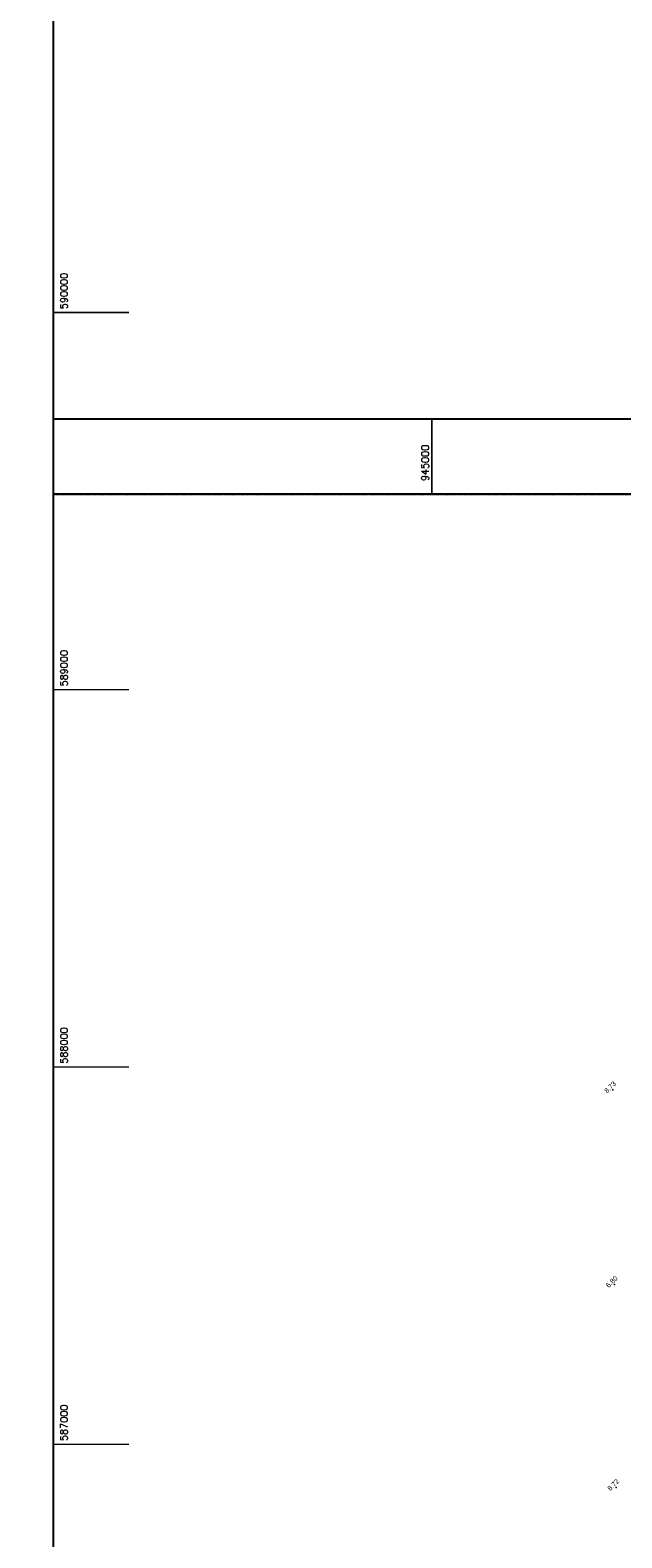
# Model space of a CAD drawing. Header units: feet. Extents: x 923032 to 950902, y 470215 to 606658.
# Tile 59 of 66: x 943935 to 945504, y 586752 to 590748. Entities that reach past the tile are written whole.
import ezdxf
from ezdxf.enums import TextEntityAlignment as Align

# ---------------------------------------------------------------- set-up
doc = ezdxf.new("R2010")
doc.units = ezdxf.units.FT
doc.header["$MEASUREMENT"] = 0
doc.header["$XCLIPFRAME"] = 0
doc.header["$PDSIZE"] = 100
doc.linetypes.add('DASHED', pattern=[0.75, 0.5, -0.25])
doc.linetypes.add('DASHED2', pattern=[0.375, 0.25, -0.125])
doc.layers.add('ALIGNSPACE-24x36', color=1, linetype='DASHED2', plot=False)
for name, color, linetype in [('ELEV8', 7, 'Continuous'), ('GRID-LABELS-X', 7, 'Continuous'), ('GRID-LABELS-Y', 7, 'Continuous'), ('GRID-TICKS-X', 7, 'Continuous'), ('GRID-TICKS-Y', 7, 'Continuous'), ('MATCHLINE', 7, 'DASHED'), ('POINTS8', 7, 'Continuous')]:
    doc.layers.add(name, color=color, linetype=linetype)
doc.layers.add('MrSID', color=251, linetype='Continuous', transparency=0.2)
doc.styles.add('MM-STANDARD', font='txt', dxfattribs={"height": 1})
doc.styles.get("Standard").update_dxf_attribs({"font": 'simplex.shx'})
picture_1 = doc.add_image_def('image7.sid', size_in_pixel=(6310, 6971))

msp = doc.modelspace()

# ---------------------------------------------------------------- linework, layer by layer
at = {"layer": 'ALIGNSPACE-24x36'}
for points in [[(943996.9, 593774.1), (950897.1, 593774.1), (950897.1, 589518.3), (943996.9, 589518.3)], [(943996.9, 589718.3), (950897.1, 589718.3), (950897.1, 585462.5), (943996.9, 585462.5)]]:
    msp.add_lwpolyline(points, close=True, dxfattribs=at)
at = {"layer": 'GRID-TICKS-X', "const_width": 4, "flags": 128}
msp.add_lwpolyline([(945000, 589718.3), (945000, 589518.3)], dxfattribs=at)
at = {"layer": 'GRID-TICKS-Y', "const_width": 4, "flags": 128}
for points in [[(943996.9, 590000), (944196.9, 590000)], [(943996.9, 589000), (944196.9, 589000)], [(943996.9, 588000), (944196.9, 588000)], [(943996.9, 587000), (944196.9, 587000)]]:
    msp.add_lwpolyline(points, dxfattribs=at)
at = {"layer": 'MATCHLINE'}
for p, q in [((943996.9, 589718.3), (949996.9, 589718.3)), ((943996.9, 589518.3), (949996.9, 589518.3))]:
    msp.add_line(p, q, dxfattribs=at)
at = {"layer": 'POINTS8', "color": 250, "linetype": 'Continuous', "lineweight": 0, "transparency": 33554687}
for p in [(945479.9, 587939.4, 8.7), (945484.2, 587423.4, 6.8), (945488.3, 586885.3, 8.7)]:
    msp.add_point(p, dxfattribs=at)

# ---------------------------------------------------------------- texts
at = {"layer": 'ELEV8', "color": 18, "true_color": 0x000000, "transparency": 33554687, "style": 'MM-STANDARD'}
for s, p in [('8.73', (945479.9, 587939.4, 8.7)), ('6.80', (945484.2, 587423.4, 6.8)), ('8.72', (945488.3, 586885.3, 8.7))]:
    msp.add_text(s, height=13, rotation=45, dxfattribs=at).set_placement(p, align=Align.BOTTOM_CENTER)
at = {"layer": 'GRID-LABELS-X'}
msp.add_text('945000', height=18.75, rotation=90, dxfattribs=at).set_placement((944991.6, 589552.9))
at = {"layer": 'GRID-LABELS-Y'}
for s, p in [('590000', (944034.3, 590008.7)), ('589000', (944034.3, 589008.7)), ('588000', (944034.3, 588008.7)), ('587000', (944034.3, 587008.7))]:
    msp.add_text(s, height=18.75, rotation=90, dxfattribs=at).set_placement(p)

# ---------------------------------------------------------------- pictures from other files: only their frames are drawn
at = {"layer": 'MrSID'}
image = msp.add_image(picture_1, insert=(943561.9, 583930), size_in_units=(20702.1, 22870.7), dxfattribs=at)
image.set_boundary_path([(49.11, 243.55), (1961.845, 6970.5)])

doc.saveas('drawing.dxf')
